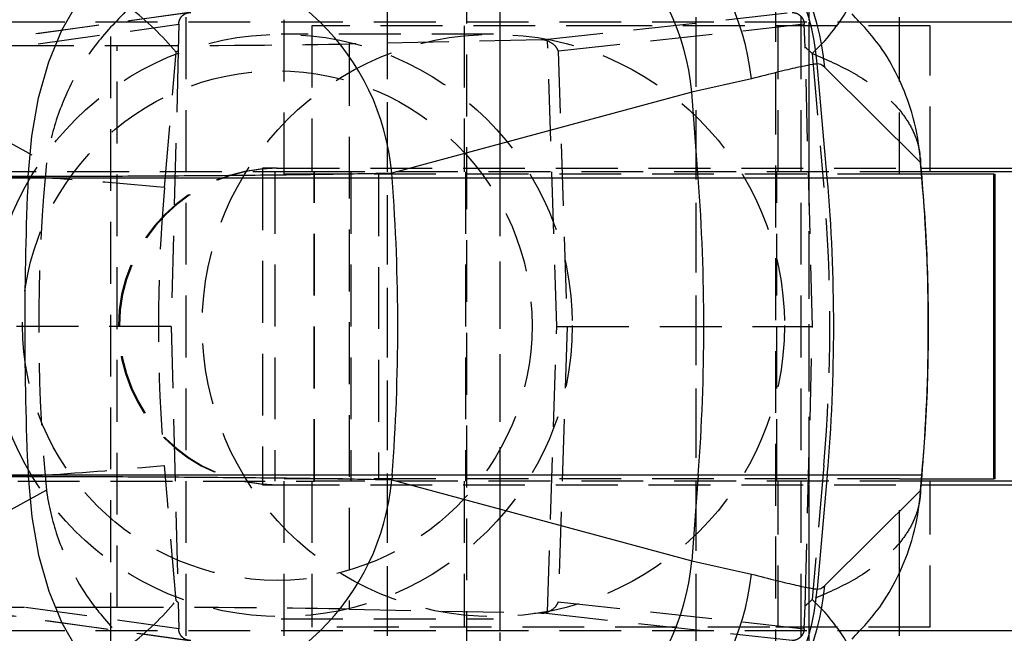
# Model space of a CAD drawing. Extents: x 39 to 778, y 26 to 580.
# Tile 9 of 41: x 255 to 296, y 53 to 78. Entities that reach past the tile are written whole.
import ezdxf

# ---------------------------------------------------------------- set-up
doc = ezdxf.new("R2010")
doc.units = 0
doc.header["$LTSCALE"] = 2
doc.linetypes.add('HIDDEN', pattern=[1.905, 1.27, -0.635])
doc.layers.get('0').update_dxf_attribs({"linetype": 'CONTINUOUS'})

msp = doc.modelspace()

# ---------------------------------------------------------------- linework, layer by layer
at = {"color": 7, "linetype": 'HIDDEN'}
for p, q in [((273.453596, 88.457411), (273.453596, 43.257409)), ((286.153596, 43.257409), (286.153596, 88.457411)), ((270.18544, 86.494909), (270.18544, 45.219911)), ((282.88544, 45.219911), (282.88544, 86.494909)), ((258.821846, 85.392952), (258.821846, 46.321869)), ((274.82569, 79.95741), (274.82569, 51.75741)), ((287.52569, 51.75741), (287.52569, 79.95741)), ((262.053599, 78.750327), (252.368131, 77.403892)), ((262.122865, 78.755195), (252.4363, 77.408609)), ((261.924152, 78.55741), (261.924152, 53.15741)), ((265.963105, 72.10741), (265.963105, 78.55741)), ((270.18544, 78.55741), (270.18544, 53.15741)), ((276.529514, 77.628173), (286.824053, 78.755559)), ((282.88544, 53.15741), (282.88544, 78.55741)), ((287.197529, 53.15741), (287.197529, 78.55741)), ((291.236482, 78.35741), (240.21705, 78.35741)), ((252.082457, 76.941677), (261.629521, 78.268871)), ((261.629521, 78.268871), (261.613499, 77.196007)), ((280.085026, 78.20741), (267.103597, 78.20741)), ((267.103597, 78.20741), (267.103597, 72.20741)), ((273.353596, 78.20741), (273.353596, 72.20741)), ((274.82569, 78.35741), (274.82569, 72.35741)), ((287.326223, 78.269219), (277.219946, 77.16245)), ((292.503596, 78.20741), (280.085026, 78.20741)), ((286.253596, 72.20741), (286.253596, 78.20741)), ((287.362805, 77.328332), (287.326223, 78.269219)), ((287.52569, 72.35741), (287.52569, 78.35741)), ((292.503596, 72.35741), (292.503596, 78.20741)), ((274.560842, 77.85741), (265.834711, 77.85741)), ((254.784518, 77.392345), (259.100923, 77.392345)), ((259.100923, 54.322475), (259.100923, 77.392345)), ((276.529514, 77.628173), (268.629446, 77.461495)), ((268.629446, 77.461495), (268.629446, 54.253325)), ((277.161763, 65.85741), (276.782854, 77.58931)), ((287.661707, 65.85741), (287.362805, 77.328332)), ((261.043503, 71.566111), (261.526813, 77.11721)), ((261.613499, 77.196007), (261.318046, 65.85741)), ((277.219946, 77.16245), (277.585069, 65.85741)), ((287.64921, 77.072512), (288.129013, 71.566111)), ((250.02825, 75.953089), (256.196608, 72.577652)), ((291.236482, 72.10741), (291.236482, 75.940521)), ((256.196608, 72.577652), (256.142684, 71.958312)), ((267.210928, 72.20741), (251.210944, 72.20741)), ((265.650767, 72.35741), (265.071848, 72.35741)), ((265.071848, 72.35741), (265.071848, 59.35741)), ((265.571847, 72.20741), (265.571847, 59.50741)), ((265.650767, 72.35741), (265.693036, 72.35741)), ((265.693036, 72.35741), (292.128341, 72.35741)), ((291.236482, 72.10741), (265.963105, 72.10741)), ((267.193034, 59.50741), (267.193034, 72.20741)), ((267.210928, 59.50741), (267.210928, 72.20741)), ((268.6932, 72.20741), (267.210928, 72.20741)), ((268.6932, 72.20741), (268.6932, 59.50741)), ((292.141411, 72.20741), (268.6932, 72.20741)), ((269.832521, 72.10741), (269.832521, 59.60741)), ((273.403595, 72.20741), (273.403595, 59.50741)), ((274.82569, 72.10741), (274.82569, 59.60741)), ((286.203596, 59.50741), (286.203596, 72.20741)), ((287.52569, 59.60741), (287.52569, 72.10741)), ((292.150125, 72.10741), (291.236482, 72.10741)), ((256.142684, 71.958312), (249.681154, 71.958312)), ((261.318046, 65.85741), (254.483947, 65.85741)), ((261.318046, 65.85741), (261.613499, 54.518813)), ((276.782854, 54.12551), (277.161763, 65.85741)), ((277.161763, 65.85741), (277.585069, 65.85741)), ((277.585069, 65.85741), (277.219946, 54.55237)), ((277.585069, 65.85741), (287.661707, 65.85741)), ((287.362805, 54.386488), (287.661707, 65.85741)), ((261.526813, 54.59761), (261.043503, 60.148709)), ((288.129013, 60.148709), (287.64921, 54.642308)), ((249.681154, 59.756508), (256.142684, 59.756508)), ((251.210944, 59.50741), (267.210928, 59.50741)), ((256.142684, 59.756508), (256.196608, 59.137168)), ((291.236482, 59.60741), (265.963105, 59.60741)), ((265.963105, 53.15741), (265.963105, 59.60741)), ((267.103597, 59.50741), (267.103597, 53.50741)), ((268.6932, 59.50741), (267.210928, 59.50741)), ((292.141411, 59.50741), (268.6932, 59.50741)), ((273.353596, 59.50741), (273.353596, 53.50741)), ((286.253596, 53.50741), (286.253596, 59.50741)), ((291.236482, 59.60741), (292.150125, 59.60741)), ((291.236482, 55.779952), (291.236482, 59.60741)), ((256.196608, 59.137168), (250.02825, 55.761731)), ((265.071848, 59.35741), (265.650767, 59.35741)), ((265.650767, 59.35741), (265.693036, 59.35741)), ((265.693036, 59.35741), (292.128341, 59.35741)), ((274.82569, 59.35741), (274.82569, 53.35741)), ((287.52569, 53.35741), (287.52569, 59.35741)), ((292.503596, 53.50741), (292.503596, 59.35741)), ((261.629521, 53.445949), (252.082457, 54.773143)), ((252.368131, 54.310928), (262.053701, 52.964479)), ((252.4363, 54.306211), (262.122865, 52.959625)), ((259.100923, 54.322475), (254.784518, 54.322475)), ((261.613499, 54.518813), (261.629521, 53.445949)), ((268.629446, 54.253325), (276.529514, 54.086647)), ((277.219946, 54.55237), (287.326223, 53.445601)), ((287.326223, 53.445601), (287.362805, 54.386488)), ((265.834711, 53.85741), (274.560842, 53.85741)), ((286.824053, 52.959261), (276.529514, 54.086647)), ((285.910365, 53.50741), (267.103597, 53.50741)), ((292.503596, 53.50741), (285.910365, 53.50741)), ((291.236482, 53.35741), (240.197201, 53.35741))]:
    msp.add_line(p, q, dxfattribs=at)
at = {"color": 7, "linetype": 'CONTINUOUS'}
for p, q in [((291.236482, 75.940521), (291.236482, 78.55741)), ((320.192981, 78.35741), (291.236482, 78.35741)), ((288.269611, 71.958312), (287.860506, 76.641814)), ((292.101293, 72.586421), (288.163555, 76.495352)), ((285.156345, 76.027561), (282.708348, 75.481812)), ((282.708348, 75.481812), (270.385926, 72.150187)), ((282.971338, 71.958312), (282.708348, 75.481812)), ((292.163254, 71.956741), (292.090214, 72.794972)), ((292.156024, 71.958312), (292.101293, 72.586421)), ((255.44455, 72.013733), (242.590067, 72.013733)), ((255.442073, 71.958312), (255.44455, 72.013733)), ((270.400246, 71.958312), (270.385926, 72.150187)), ((292.128341, 72.35741), (320.192981, 72.35741)), ((309.853875, 72.20741), (292.141411, 72.20741)), ((295.105898, 72.10741), (292.150125, 72.10741)), ((292.503596, 72.20741), (292.503596, 72.35741)), ((295.105898, 59.60741), (295.105898, 72.10741)), ((295.105898, 72.10741), (295.169209, 72.10741)), ((295.169209, 59.60741), (295.169209, 72.10741)), ((242.58759, 71.958312), (255.442073, 71.958312)), ((255.442073, 71.958312), (270.400246, 71.958312)), ((270.400246, 71.958312), (282.971338, 71.958312)), ((282.971338, 71.958312), (288.269611, 71.958312)), ((288.269611, 71.958312), (292.156024, 71.958312)), ((255.442073, 59.756508), (242.58759, 59.756508)), ((242.590067, 59.701087), (255.44455, 59.701087)), ((255.442073, 59.756508), (255.44455, 59.701087)), ((270.400246, 59.756508), (255.442073, 59.756508)), ((270.400246, 59.756508), (270.385926, 59.564633)), ((270.385926, 59.564633), (282.708348, 56.233008)), ((282.971338, 59.756508), (270.400246, 59.756508)), ((282.971338, 59.756508), (282.708348, 56.233008)), ((288.269611, 59.756508), (282.971338, 59.756508)), ((288.269611, 59.756508), (287.860506, 55.073006)), ((292.156024, 59.756508), (288.269611, 59.756508)), ((292.090214, 58.919848), (292.163254, 59.758079)), ((292.101293, 59.1284), (292.156024, 59.756508)), ((309.853875, 59.50741), (292.141411, 59.50741)), ((292.150125, 59.60741), (295.105898, 59.60741)), ((292.503596, 59.35741), (292.503596, 59.50741)), ((295.169209, 59.60741), (295.105898, 59.60741)), ((288.163555, 55.219468), (292.101293, 59.1284)), ((292.128341, 59.35741), (320.192981, 59.35741)), ((282.708348, 56.233008), (285.156345, 55.687259)), ((291.236482, 53.15741), (291.236482, 55.779952)), ((320.192981, 53.35741), (291.236482, 53.35741))]:
    msp.add_line(p, q, dxfattribs=at)
at = {"color": 8, "linetype": 'CONTINUOUS'}
for p, q in [((292.156024, 71.958312), (292.163254, 71.956741)), ((292.156024, 59.756508), (292.163254, 59.758079))]:
    msp.add_line(p, q, dxfattribs=at)
at = {"color": 7, "linetype": 'CONTINUOUS', "flags": 128}
for points in [[(255.44455, 72.013733), (255.591006, 73.669805), (255.87709, 75.254477), (256.294721, 76.722988), (256.832105, 78.033853), (257.474058, 79.150047), (258.20245, 80.040038), (258.9967, 80.678687), (259.834382, 81.047954)], [(255.44455, 59.701087), (255.591006, 58.045015), (255.87709, 56.460343), (256.294721, 54.991833), (256.832105, 53.680967), (257.474058, 52.564773), (258.20245, 51.674782), (258.9967, 51.036133), (259.834382, 50.666866)]]:
    msp.add_lwpolyline(points, dxfattribs=at)
at = {"color": 7, "linetype": 'HIDDEN'}
for centre, radius in [((265.840448, 65.899927), 11.957485), ((274.555103, 65.899926), 11.957485), ((265.679616, 65.893334), 10.464077)]:
    msp.add_circle(centre, radius, dxfattribs=at)
at = {"color": 7, "linetype": 'CONTINUOUS'}
for centre, radius, start, end in [((277.90532, 75.777377), 9.992647, 4.9627068, 91.1635975), ((275.104801, 74.954492), 10.10866, 6.0936236, 89.0562529), ((272.775069, 74.567902), 9.975233, 5.2566935, 85.775552), ((260.452644, 71.236273), 9.975236, 5.2567123, 85.7755362), ((392.094432, 65.85741), 136.78848, 177.44370342, 182.55629658), ((188.626107, 65.85741), 82.001407, 355.73325347, 4.26674653), ((201.196845, 65.85741), 82.001761, 355.7332719, 4.2667281), ((218.425127, 65.85741), 70.110434, 355.00789581, 4.99210419), ((260.452644, 60.478547), 9.975236, 274.2244638, 354.7432877), ((272.775069, 57.146918), 9.975233, 274.224448, 354.7433065), ((275.104801, 56.760328), 10.10866, 270.9437471, 353.9063764), ((277.90532, 55.937443), 9.992647, 268.8364025, 355.0372932)]:
    msp.add_arc(centre, radius, start, end, dxfattribs=at)
at = {"color": 7, "linetype": 'HIDDEN'}
for centre, radius, start, end in [((259.703664, 75.201786), 10.032668, 90.4769054, 174.7240434), ((260.020819, 75.027618), 10.035334, 90.2183997, 174.7085941), ((252.316969, 69.432874), 11.994592, 39.8403062, 52.5525106), ((282.209828, 82.944527), 8.004213, 312.8096445, 329.5926516), ((265.650772, 65.85741), 6.5, 90.0000444, 269.9999556), ((265.693042, 65.85741), 6.5, 90.0000499, 269.9999501), ((243.83182, -112.690006), 185.058257, 84.66338815, 86.18562363), ((243.83182, 244.404826), 185.058257, 273.81437637, 275.33661185), ((259.703664, 56.513034), 10.032668, 185.2759566, 269.5230946), ((260.020819, 56.687202), 10.035334, 185.2914059, 269.7816003), ((282.209828, 48.770293), 8.004213, 30.4073484, 47.1903555), ((252.316969, 62.281946), 11.994592, 307.4474894, 320.1596938)]:
    msp.add_arc(centre, radius, start, end, dxfattribs=at)
at = {"color": 8, "linetype": 'CONTINUOUS'}
for centre, radius, start, end in [((278.259368, 75.668535), 9.938639, 4.7720744, 45.8685676), ((278.259367, 56.046284), 9.93864, 314.1617833, 355.2279292)]:
    msp.add_arc(centre, radius, start, end, dxfattribs=at)
at = {"color": 7, "linetype": 'HIDDEN'}
for centre, major_axis, ratio, start_param, end_param in [((260.098194, 77.514524), (10, 0.012186), 0.012156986, 4.6124809, 5.734320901), ((276.529425, 77.128134), (0.615496, 0.038126), 0.810327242, 1.096840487, 1.520498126), ((282.542378, 71.577921), (1.360707, 7.391417), 0.993459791, 5.713425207, 5.764772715), ((266.57359, 71.577921), (-0.406928, 7.503138), 0.993191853, 0.67242008, 0.68807471), ((325.530086, 65.85741), (0, 70), 0.99503501, 1.483529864, 1.658062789), ((325.978859, 65.85741), (0, 65.5), 0.995166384, 1.483529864, 1.658062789), ((223.141693, 65.85741), (0, 65.5), 0.995962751, 4.625122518, 4.799655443), ((282.542378, 60.136899), (-1.360707, 7.391417), 0.993459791, 3.660005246, 3.711352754), ((260.098194, 54.200296), (10, -0.012186), 0.012156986, 0.548864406, 1.670704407), ((266.57359, 60.136899), (0.406928, 7.503138), 0.993191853, 2.453517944, 2.469172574), ((276.529425, 54.586686), (0.615496, -0.038126), 0.810327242, 4.762687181, 5.186344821)]:
    msp.add_ellipse(centre, major_axis=major_axis, ratio=ratio, start_param=start_param, end_param=end_param, dxfattribs=at)
at = {"color": 7, "linetype": 'CONTINUOUS'}
for centre, major_axis, ratio, start_param, end_param in [((293.887925, 6.748226), (-6.029919, 69.893385), 0.059448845, 6.213149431, 6.282583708), ((222.692921, 65.85741), (0, 70), 0.996120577, 4.625122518, 4.799655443), ((293.887925, 124.966594), (6.029919, 69.893385), 0.059448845, 3.142194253, 3.21162853)]:
    msp.add_ellipse(centre, major_axis=major_axis, ratio=ratio, start_param=start_param, end_param=end_param, dxfattribs=at)
at = {"color": 7, "linetype": 'HIDDEN'}
for points, knots in [([(259.61009, 78.955512), (259.142881, 78.478927), (257.990772, 77.303696), (256.874163, 75.295174), (256.377697, 73.657755), (256.235316, 72.845885), (256.207366, 72.655526), (256.199617, 72.599758), (256.197445, 72.583803), (256.196608, 72.577652)], [0, 0, 0, 0, 0.261432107, 0.644675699, 0.915870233, 0.976138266, 0.993176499, 0.997369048, 1, 1, 1, 1]), ([(261.629521, 78.268871), (261.635143, 78.324792), (261.646396, 78.436732), (261.734113, 78.584614), (261.861523, 78.692196), (261.998481, 78.747162), (262.086778, 78.752864), (262.122865, 78.755195)], [0, 0, 0, 0, 0.2227126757, 0.4458107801, 0.6586237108, 0.8604811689, 1, 1, 1, 1]), ([(286.824053, 78.755559), (286.876608, 78.75043), (286.981784, 78.740165), (287.12631, 78.660209), (287.238955, 78.54295), (287.308534, 78.406889), (287.320722, 78.312032), (287.326223, 78.269219)], [0, 0, 0, 0, 0.209280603, 0.418829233, 0.623125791, 0.829897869, 1, 1, 1, 1]), ([(277.219946, 77.16245), (277.219526, 77.163766), (277.19928, 77.22732), (277.117526, 77.400953), (276.911923, 77.516669), (276.782854, 77.58931)], [0, 0, 0, 0, 0.007813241, 0.377148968, 1, 1, 1, 1]), ([(287.64921, 77.072512), (288.234763, 76.819195), (288.971611, 76.500427), (290.210558, 75.745437), (291.019414, 75.06649), (291.6268, 74.231568), (291.881213, 73.715979), (292.009553, 73.299066), (292.060795, 73.040525), (292.081747, 72.888237), (292.088027, 72.815999), (292.089857, 72.79494)], [0, 0, 0, 0, 0.237723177, 0.299145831, 0.593358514, 0.707556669, 0.834583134, 0.910425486, 0.957722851, 0.98767517, 1, 1, 1, 1]), ([(256.196608, 59.137168), (256.197445, 59.131017), (256.199617, 59.115062), (256.207366, 59.059294), (256.235316, 58.868935), (256.377697, 58.057066), (256.874163, 56.419646), (257.990772, 54.411124), (259.142881, 53.235893), (259.61009, 52.759308)], [0, 0, 0, 0, 0.002630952, 0.006823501, 0.023861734, 0.084129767, 0.355324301, 0.738567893, 1, 1, 1, 1]), ([(292.089857, 58.91988), (292.088027, 58.898821), (292.081747, 58.826583), (292.060795, 58.674295), (292.009553, 58.415754), (291.881213, 57.998841), (291.6268, 57.483252), (291.019414, 56.64833), (290.210558, 55.969383), (288.971611, 55.214393), (288.234763, 54.895625), (287.64921, 54.642308)], [0, 0, 0, 0, 0.01232483, 0.042277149, 0.089574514, 0.165416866, 0.292443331, 0.406641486, 0.700854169, 0.762276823, 1, 1, 1, 1]), ([(276.782854, 54.12551), (276.911923, 54.198151), (277.117526, 54.313867), (277.19928, 54.4875), (277.219526, 54.551054), (277.219946, 54.55237)], [0, 0, 0, 0, 0.622851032, 0.992186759, 1, 1, 1, 1]), ([(262.122865, 52.959625), (262.068874, 52.964675), (261.960805, 52.974783), (261.815811, 53.053691), (261.706404, 53.169271), (261.64099, 53.305291), (261.633174, 53.401154), (261.629521, 53.445949)], [0, 0, 0, 0, 0.207842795, 0.4160206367, 0.6176462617, 0.821335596, 1, 1, 1, 1]), ([(287.326223, 53.445601), (287.317764, 53.389539), (287.300834, 53.27734), (287.207215, 53.12943), (287.077703, 53.021492), (286.942888, 52.967009), (286.857886, 52.961467), (286.824053, 52.959261)], [0, 0, 0, 0, 0.222373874, 0.445047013, 0.659552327, 0.864489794, 1, 1, 1, 1])]:
    msp.add_open_spline(points, degree=3, knots=knots, dxfattribs=at)
at = {"color": 7, "linetype": 'CONTINUOUS'}
for points, knots in [([(292.101293, 72.586421), (292.100897, 72.592568), (292.099915, 72.607787), (292.096326, 72.661022), (292.082772, 72.842382), (292.006033, 73.592025), (291.756318, 74.743247), (291.182898, 76.155663), (290.43104, 77.476061), (289.686757, 78.267411), (289.286163, 78.693338)], [0, 0, 0, 0, 0.002761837, 0.006837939, 0.023922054, 0.084314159, 0.344886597, 0.548580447, 0.757033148, 1, 1, 1, 1]), ([(287.860506, 76.641814), (287.779934, 76.632471), (287.61879, 76.613783), (287.054605, 76.496854), (286.267895, 76.31319), (285.526862, 76.12277), (285.156345, 76.027561)], [0, 0, 0, 0, 0.246234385, 0.492468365, 0.746233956, 1, 1, 1, 1]), ([(292.089857, 72.79494), (292.090967, 72.783404), (292.094077, 72.751062), (292.096813, 72.705262), (292.098954, 72.662472), (292.099994, 72.635077), (292.100581, 72.616394), (292.100883, 72.604965), (292.101114, 72.595237), (292.101217, 72.590178), (292.101293, 72.586421)], [0, 0, 0, 0, 0.1666168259, 0.4670924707, 0.6591724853, 0.7819918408, 0.8605569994, 0.9273932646, 0.9460805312, 1, 1, 1, 1]), ([(270.385926, 72.150187), (270.039156, 72.142506), (269.34562, 72.127146), (268.001706, 72.104697), (266.4755, 72.083543), (264.792824, 72.06423), (263.00298, 72.047423), (261.157355, 72.033483), (259.311561, 72.02306), (257.355858, 72.015365), (256.125961, 72.014315), (255.44455, 72.013733)], [0, 0, 0, 0, 0.1082040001, 0.2164070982, 0.3246113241, 0.4328150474, 0.541013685, 0.6492124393, 0.7574017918, 0.8655911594, 1, 1, 1, 1]), ([(292.163254, 59.758079), (292.220102, 60.489535), (292.381524, 62.566508), (292.463338, 66.000566), (292.369762, 69.338732), (292.213441, 71.320488), (292.163254, 71.956741)], [0, 0, 0, 0, 0.180207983, 0.511702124, 0.84322933, 1, 1, 1, 1]), ([(255.44455, 59.701087), (255.989319, 59.700696), (257.07886, 59.699914), (258.866661, 59.693814), (260.705699, 59.684186), (262.557212, 59.671101), (264.363516, 59.654914), (266.079103, 59.636198), (267.643282, 59.615415), (269.157569, 59.591444), (269.94788, 59.574194), (270.385926, 59.564633)], [0, 0, 0, 0, 0.108177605, 0.216355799, 0.324533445, 0.43271128, 0.540894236, 0.649077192, 0.757269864, 0.865461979, 1, 1, 1, 1]), ([(289.286163, 53.021482), (289.686817, 53.447383), (290.423059, 54.23002), (291.17779, 55.548851), (291.753984, 56.960768), (292.006032, 58.122792), (292.082772, 58.872438), (292.096326, 59.053798), (292.099915, 59.107033), (292.100897, 59.122252), (292.101293, 59.1284)], [0, 0, 0, 0, 0.24296635, 0.446475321, 0.655114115, 0.915686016, 0.976077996, 0.993162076, 0.997238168, 1, 1, 1, 1]), ([(292.101293, 59.1284), (292.101217, 59.124642), (292.101114, 59.119583), (292.100883, 59.109855), (292.100581, 59.098426), (292.099994, 59.079743), (292.098954, 59.052348), (292.096813, 59.009558), (292.094077, 58.963758), (292.090967, 58.931416), (292.089857, 58.91988)], [0, 0, 0, 0, 0.053919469, 0.072606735, 0.139443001, 0.218008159, 0.340827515, 0.532907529, 0.833383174, 1, 1, 1, 1]), ([(285.156345, 55.687259), (285.516532, 55.594655), (286.236901, 55.409448), (287.027205, 55.224055), (287.60911, 55.102497), (287.776707, 55.082836), (287.860506, 55.073006)], [0, 0, 0, 0, 0.2462399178, 0.4924759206, 0.7462372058, 1, 1, 1, 1])]:
    msp.add_open_spline(points, degree=3, knots=knots, dxfattribs=at)

doc.saveas('drawing.dxf')
